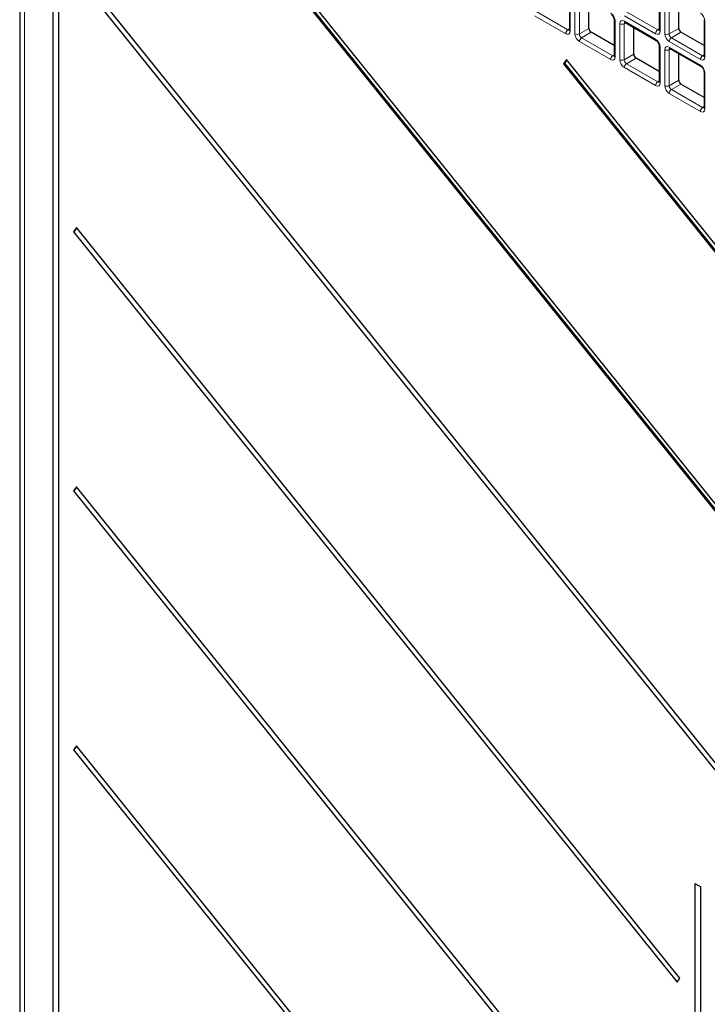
# Paper-space layout 'Blatt4' of a CAD drawing. Header units: millimetres. Extents: x 5 to 418, y 2 to 292.
# Tile 43 of 86: x 104 to 126, y 165 to 196. Entities that reach past the tile are written whole.
import ezdxf

# ---------------------------------------------------------------- set-up
doc = ezdxf.new("R2010")
doc.units = ezdxf.units.MM

psp = doc.layouts.new('Blatt4')

# ---------------------------------------------------------------- linework, layer by layer
at = {"color": 7, "linetype": 'Continuous', "lineweight": 25}
for p, q in [((104.225, 211.293), (104.225, 142.152)), ((105.265, 203.731), (105.265, 142.327)), ((105.452, 142.219), (105.452, 203.623)), ((136.731, 167.209), (109.198, 201.461)), ((109.106, 201.33), (136.639, 167.078)), ((109.141, 201.35), (136.664, 167.113)), ((105.919, 197.129), (132.027, 164.651)), ((132.119, 164.782), (106.011, 197.26)), ((121.538, 196.464), (121.538, 195.328)), ((124.366, 196.464), (124.366, 195.329)), ((122.155, 195.374), (122.155, 196.213)), ((124.983, 195.374), (124.983, 196.213)), ((122.952, 195.647), (122.952, 194.512)), ((123.292, 195.556), (124.275, 194.989)), ((125.78, 195.647), (125.78, 194.512)), ((122.952, 194.832), (122.225, 195.251)), ((123.569, 194.557), (123.569, 195.396)), ((125.78, 194.832), (125.054, 195.252)), ((124.366, 194.831), (124.366, 193.696)), ((124.706, 194.74), (125.689, 194.172)), ((124.983, 193.741), (124.983, 194.58)), ((121.445, 194.39), (121.353, 194.26)), ((121.388, 194.28), (121.353, 194.26)), ((121.353, 194.26), (136.639, 175.244)), ((121.456, 194.376), (121.388, 194.28)), ((121.388, 194.28), (136.664, 175.278)), ((136.731, 175.374), (121.445, 194.39)), ((124.366, 194.016), (123.639, 194.435)), ((125.78, 194.014), (125.78, 192.879)), ((125.78, 193.199), (125.054, 193.619)), ((106.011, 189.094), (105.919, 188.964)), ((125.022, 165.445), (106.011, 189.094)), ((105.919, 188.964), (124.93, 165.314)), ((106.011, 180.929), (105.919, 180.798)), ((125.022, 157.28), (106.011, 180.929)), ((105.919, 180.798), (124.93, 157.149)), ((106.011, 172.764), (105.919, 172.633)), ((105.919, 172.633), (124.93, 148.983)), ((125.022, 149.114), (106.011, 172.764)), ((125.488, 168.426), (125.488, 130.652)), ((125.488, 168.426), (125.675, 168.318)), ((125.675, 130.544), (125.675, 168.318)), ((124.93, 165.314), (125.022, 165.445))]:
    psp.add_line(p, q, dxfattribs=at)
at = {"color": 7, "linetype": 'Continuous', "lineweight": 18}
for p, q in [((104.371, 211.089), (104.371, 141.948)), ((121.567, 196.423), (121.567, 195.287)), ((121.715, 195.202), (121.715, 196.337)), ((121.853, 196.335), (121.853, 195.2)), ((124.395, 196.423), (124.395, 195.288)), ((124.544, 195.202), (124.544, 196.337)), ((124.681, 196.335), (124.681, 195.2)), ((120.509, 195.894), (121.493, 195.326)), ((123.338, 195.894), (124.321, 195.326)), ((121.426, 195.206), (120.442, 195.773)), ((122.981, 195.606), (122.981, 194.471)), ((123.13, 194.385), (123.13, 195.521)), ((123.317, 195.542), (123.267, 195.518)), ((123.267, 195.518), (123.267, 194.383)), ((124.254, 195.206), (123.271, 195.774)), ((123.271, 195.602), (124.254, 195.035)), ((125.809, 195.607), (125.809, 194.471)), ((121.493, 195.326), (121.538, 195.358)), ((121.853, 195.2), (122.155, 195.374)), ((122.225, 195.251), (121.924, 195.077)), ((124.321, 195.326), (124.366, 195.358)), ((124.681, 195.2), (124.983, 195.374)), ((125.054, 195.252), (124.752, 195.078)), ((122.84, 194.39), (121.857, 194.957)), ((121.924, 195.077), (122.907, 194.51)), ((125.668, 194.39), (124.685, 194.957)), ((124.752, 195.078), (125.735, 194.51)), ((124.395, 194.79), (124.395, 193.655)), ((124.544, 193.569), (124.544, 194.704)), ((124.731, 194.725), (124.681, 194.702)), ((124.681, 194.702), (124.681, 193.567)), ((124.685, 194.786), (125.668, 194.218)), ((122.907, 194.51), (122.952, 194.541)), ((123.267, 194.383), (123.569, 194.557)), ((123.639, 194.435), (123.338, 194.261)), ((123.338, 194.261), (124.321, 193.693)), ((125.735, 194.51), (125.78, 194.542)), ((124.254, 193.573), (123.271, 194.141)), ((125.809, 193.974), (125.809, 192.838)), ((124.321, 193.693), (124.366, 193.725)), ((124.681, 193.567), (124.983, 193.741)), ((125.668, 192.757), (124.685, 193.324)), ((125.054, 193.619), (124.752, 193.444)), ((124.752, 193.444), (125.735, 192.877)), ((125.735, 192.877), (125.78, 192.909))]:
    psp.add_line(p, q, dxfattribs=at)
for centre, radius, start, end in [((123.001, 195.652), 0.0498, 186.2479, 246.0218), ((123.201, 195.658), 0.155, 242.7384, 295.5295), ((123.319, 195.596), 0.0482, 172.9554, 235.7325), ((125.83, 195.652), 0.0498, 186.2479, 246.0218), ((121.58, 195.199), 0.155, 124.4666, 177.2658), ((121.587, 195.333), 0.0496, 185.2037, 246.1164), ((121.786, 195.339), 0.155, 242.7384, 295.5295), ((124.409, 195.199), 0.155, 124.4666, 177.2658), ((124.415, 195.333), 0.0496, 185.2037, 246.1164), ((124.615, 195.34), 0.155, 242.7384, 295.5295), ((122.011, 194.95), 0.155, 124.4666, 177.2658), ((124.302, 195.029), 0.0483, 172.9665, 235.6198), ((124.84, 194.95), 0.155, 124.4666, 177.2658), ((124.415, 194.835), 0.0498, 186.2479, 246.0218), ((124.615, 194.842), 0.155, 242.7384, 295.5295), ((124.733, 194.78), 0.0482, 172.9554, 235.7325), ((122.994, 194.382), 0.155, 124.4666, 177.2658), ((123.001, 194.516), 0.0496, 185.2037, 246.1164), ((123.201, 194.523), 0.155, 242.7384, 295.5295), ((123.425, 194.133), 0.155, 124.4666, 177.2658), ((125.823, 194.382), 0.155, 124.4666, 177.2658), ((125.83, 194.517), 0.0496, 185.2037, 246.1164), ((125.716, 194.212), 0.0483, 172.9665, 235.6198), ((125.83, 194.019), 0.0498, 186.2479, 246.0218), ((124.409, 193.566), 0.155, 124.4666, 177.2658), ((124.415, 193.7), 0.0496, 185.2037, 246.1164), ((124.615, 193.706), 0.155, 242.7384, 295.5295), ((124.84, 193.317), 0.155, 124.4666, 177.2658), ((125.823, 192.749), 0.155, 124.4666, 177.2658), ((125.83, 192.884), 0.0496, 185.2037, 246.1164)]:
    psp.add_arc(centre, radius, start, end, dxfattribs=at)
at = {"color": 7, "linetype": 'Continuous', "lineweight": 25}
for centre in [(105.807, 189.148), (105.807, 180.983), (105.807, 172.817)]:
    psp.add_arc(centre, 0.216, 301.1455, 344.2068, dxfattribs=at)
at = {"color": 7, "linetype": 'Continuous', "lineweight": 18}
for centre, major_axis, ratio, start_param, end_param in [((122.839, 195.688), (-0.1, 0.173), 0.578965, 3.928442, 5.496499), ((125.668, 195.688), (-0.1, 0.173), 0.578965, 3.928442, 5.496499), ((123.271, 195.438), (-0.1, 0.174), 0.575802, 5.499237, 7.067295), ((123.342, 195.479), (-0.0581, 0.0827), 0.569649, 6.163641, 7.016731), ((121.425, 195.37), (-0.1, 0.174), 0.575802, 2.357645, 3.925702), ((121.496, 195.411), (-0.0426, 0.0917), 0.56964, 2.408205, 3.2431), ((121.857, 195.12), (-0.1, 0.173), 0.578965, 0.786849, 2.354907), ((121.928, 195.161), (-0.05, 0.0866), 0.642476, 0.786856, 2.354913), ((124.254, 195.37), (-0.1, 0.174), 0.575802, 2.357645, 3.925702), ((124.324, 195.411), (-0.0426, 0.0917), 0.56964, 2.408205, 3.2431), ((124.685, 195.121), (-0.1, 0.173), 0.578965, 0.786849, 2.354907), ((124.756, 195.161), (-0.05, 0.0866), 0.642476, 0.786856, 2.354913), ((124.254, 194.871), (-0.1, 0.173), 0.578965, 3.928442, 5.496499), ((124.685, 194.622), (-0.1, 0.174), 0.575802, 5.499237, 7.067295), ((124.756, 194.663), (-0.0581, 0.0827), 0.569649, 6.163641, 7.016731), ((122.839, 194.553), (-0.1, 0.174), 0.575802, 2.357645, 3.925702), ((122.91, 194.594), (-0.0426, 0.0917), 0.56964, 2.408205, 3.2431), ((123.271, 194.304), (-0.1, 0.173), 0.578965, 0.786849, 2.354907), ((123.342, 194.345), (-0.05, 0.0866), 0.642476, 0.786856, 2.354913), ((125.668, 194.554), (-0.1, 0.174), 0.575802, 2.357645, 3.925702), ((125.739, 194.594), (-0.0426, 0.0917), 0.56964, 2.408205, 3.2431), ((125.668, 194.055), (-0.1, 0.173), 0.578965, 3.928442, 5.496499), ((124.254, 193.737), (-0.1, 0.174), 0.575802, 2.357645, 3.925702), ((124.324, 193.778), (-0.0426, 0.0917), 0.56964, 2.408205, 3.2431), ((124.685, 193.488), (-0.1, 0.173), 0.578965, 0.786849, 2.354907), ((124.756, 193.528), (-0.05, 0.0866), 0.642476, 0.786856, 2.354913), ((125.668, 192.92), (-0.1, 0.174), 0.575802, 2.357645, 3.925702), ((125.739, 192.961), (-0.0426, 0.0917), 0.56964, 2.408205, 3.2431)]:
    psp.add_ellipse(centre, major_axis=major_axis, ratio=ratio, start_param=start_param, end_param=end_param, dxfattribs=at)
at = {"color": 7, "linetype": 'Continuous', "lineweight": 25}
for centre in [(122.225, 195.333), (125.054, 195.333), (123.64, 194.517), (125.054, 193.7)]:
    psp.add_ellipse(centre, major_axis=(-0.05, 0.0866), ratio=0.578965, start_param=0.786849, end_param=2.354907, dxfattribs=at)
for points, knots in [([(122.861, 195.805), (122.867, 195.801), (122.879, 195.793), (122.903, 195.769), (122.925, 195.737), (122.942, 195.7), (122.951, 195.668), (122.951, 195.653), (122.952, 195.647)], [0, 0, 0, 0, 0.155419, 0.319081, 0.497627, 0.684711, 0.870071, 1, 1, 1, 1]), ([(123.279, 195.562), (123.279, 195.562), (123.279, 195.562), (123.288, 195.558), (123.292, 195.556)], [0, 0, 0, 0, 0.511658, 1, 1, 1, 1]), ([(121.538, 195.328), (121.537, 195.323), (121.536, 195.314), (121.536, 195.314), (121.536, 195.315)], [0, 0, 0, 0, 0.588163, 1, 1, 1, 1]), ([(124.366, 195.329), (124.365, 195.323), (124.365, 195.314), (124.365, 195.315), (124.365, 195.315)], [0, 0, 0, 0, 0.588163, 1, 1, 1, 1]), ([(124.275, 194.989), (124.281, 194.985), (124.293, 194.976), (124.317, 194.952), (124.339, 194.92), (124.356, 194.884), (124.365, 194.851), (124.366, 194.837), (124.366, 194.831)], [0, 0, 0, 0, 0.155419, 0.319081, 0.497627, 0.684711, 0.870071, 1, 1, 1, 1]), ([(124.693, 194.746), (124.693, 194.746), (124.694, 194.746), (124.702, 194.742), (124.706, 194.74)], [0, 0, 0, 0, 0.511658, 1, 1, 1, 1]), ([(122.952, 194.512), (122.951, 194.507), (122.95, 194.498), (122.95, 194.498), (122.95, 194.498)], [0, 0, 0, 0, 0.588163, 1, 1, 1, 1]), ([(125.78, 194.512), (125.78, 194.507), (125.779, 194.498), (125.779, 194.498), (125.779, 194.498)], [0, 0, 0, 0, 0.588163, 1, 1, 1, 1]), ([(125.689, 194.172), (125.695, 194.168), (125.708, 194.16), (125.731, 194.136), (125.753, 194.104), (125.771, 194.067), (125.779, 194.035), (125.78, 194.02), (125.78, 194.014)], [0, 0, 0, 0, 0.155419, 0.319081, 0.497627, 0.684711, 0.870071, 1, 1, 1, 1]), ([(124.366, 193.696), (124.365, 193.69), (124.365, 193.681), (124.365, 193.682), (124.365, 193.682)], [0, 0, 0, 0, 0.588163, 1, 1, 1, 1]), ([(125.78, 192.879), (125.78, 192.874), (125.779, 192.865), (125.779, 192.865), (125.779, 192.865)], [0, 0, 0, 0, 0.588163, 1, 1, 1, 1])]:
    psp.add_open_spline(points, degree=3, knots=knots, dxfattribs=at)

doc.saveas('drawing.dxf')
